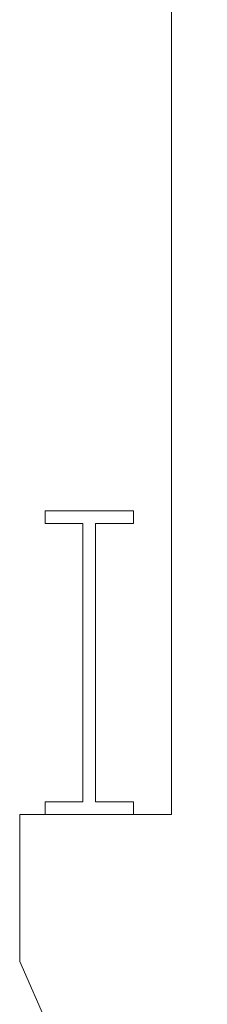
# Model space of a CAD drawing. Header units: millimetres. Extents: x -746391 to 410178, y -169697 to 100555.
# Tile 164 of 179: x 370728 to 371469, y -159378 to -155486. Entities that reach past the tile are written whole.
import ezdxf
from ezdxf.enums import TextEntityAlignment as Align

# ---------------------------------------------------------------- set-up
doc = ezdxf.new("R2010")
doc.units = ezdxf.units.MM
doc.layers.get('0').update_dxf_attribs({"color": 9})
for name, color, linetype, lineweight in [('A99_N_koty-200-vysk', 9, 'Continuous', 9), ('A99_S_kce-pohl', 9, 'Continuous', 5), ('A99_S_kce-rez-sil', 9, 'Continuous', 15)]:
    doc.layers.add(name, color=color, linetype=linetype, lineweight=lineweight)
doc.styles.add('A99_kota', font='isocpeur.ttf', dxfattribs={"height": 2})

# ---------------------------------------------------------------- blocks, each defined once
blk = doc.blocks.new('*U27')
at = {"color": 0, "linetype": 'ByBlock', "lineweight": -2}
blk.add_line((-3, 0), (7, 0), dxfattribs=at)
for points in [[(-1.75, -1.75), (0, 0), (1.75, -1.75)], [(0, 0), (0, -5), (0, -5), (9.7, -5)]]:
    blk.add_lwpolyline(points, dxfattribs=at)
at = {"color": 0, "linetype": 'ByBlock', "lineweight": -2, "style": 'A99_kota'}
for tag, p in [('VYSKA', (9.2, -2.25)), ('POPIS', (9.2, -5.5))]:
    blk.add_attdef(tag, text='', height=2, dxfattribs=at).set_placement(p, align=Align.TOP_RIGHT)

msp = doc.modelspace()

# ---------------------------------------------------------------- linework, layer by layer
at = {"layer": 'A99_S_kce-pohl'}
for p, q in [((371327.5, -158627.5), (371327.5, -153908)), ((370727.5, -158627.5), (370727.5, -159207.9)), ((370727.5, -158627.5), (371327.5, -158627.5)), ((370877.5, -159547.5), (370727.5, -159207.9))]:
    msp.add_line(p, q, dxfattribs=at)
at = {"layer": 'A99_S_kce-rez-sil', "linetype": 'Continuous'}
for p, q in [((370827.5, -157427.5), (371177.5, -157427.5)), ((370827.5, -157427.5), (370827.5, -157477.5)), ((371177.5, -157427.5), (371177.5, -157477.5)), ((370827.5, -157477.5), (370977.5, -157477.5)), ((370977.5, -157477.5), (370977.5, -158577.5)), ((371027.5, -157477.5), (371027.5, -158577.5)), ((371177.5, -157477.5), (371027.5, -157477.5)), ((370827.5, -158627.5), (370827.5, -158577.5)), ((370827.5, -158577.5), (370977.5, -158577.5)), ((371177.5, -158577.5), (371027.5, -158577.5)), ((371177.5, -158627.5), (371177.5, -158577.5)), ((370827.5, -158627.5), (371177.5, -158627.5))]:
    msp.add_line(p, q, dxfattribs=at)

# ---------------------------------------------------------------- block references
at = {"layer": 'A99_N_koty-200-vysk', "lineweight": 5}
ref = msp.add_blockref('*U27', (371627.5, -153132.5), dxfattribs=dict(at, xscale=200, yscale=200, zscale=200))
ref.add_attrib('VYSKA', '+13,280', dxfattribs={"layer": '0', "color": 0, "linetype": 'ByBlock', "lineweight": -2, "height": 400, "style": 'A99_kota'}).set_placement((373407.6, -155807.5), align=Align.TOP_RIGHT)

doc.saveas('drawing.dxf')
